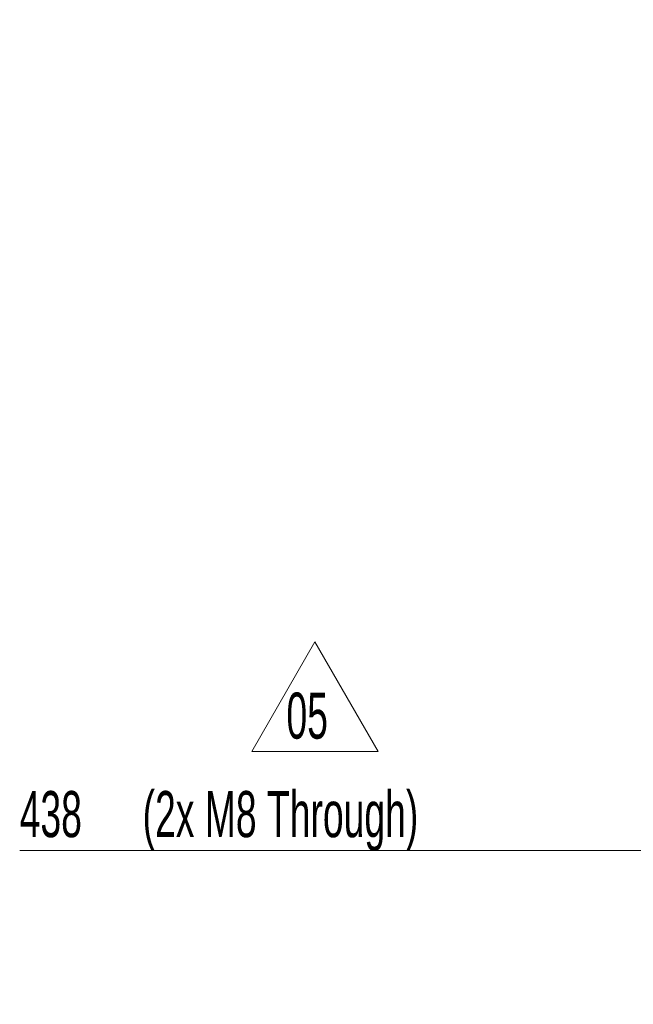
# Model space of a CAD drawing. Header units: millimetres. Extents: x 0 to 11920, y 0 to 8400.
# Tile 36 of 66: x 5923 to 6855, y 1479 to 2974. Entities that reach past the tile are written whole.
import ezdxf

# ---------------------------------------------------------------- set-up
doc = ezdxf.new("R2010")
doc.units = ezdxf.units.MM
doc.header["$LTSCALE"] = 20
doc.styles.add('SLDTEXTSTYLE0', font='TXT', dxfattribs={"width": 0.605})
doc.dimstyles.new('SLDDIMSTYLE0', dxfattribs={"dimtxt": 70, "dimasz": 70, "dimexe": 0, "dimexo": 0.0625, "dimgap": 17.5, "dimtad": 1, "dimdec": 1, "dimrnd": 1e-09, "dimzin": 12, "dimdsep": 46, "dimtxsty": 'SLDTEXTSTYLE0', "dimsah": 1, "dimcen": 0.09, "dimadec": 0, "dimazin": 3, "dimtfac": 1, "dimtofl": 0, "dimtmove": 0, "dimatfit": 3, "dimfxl": 1, "dimfrac": 2, "dimtolj": 1, "dimtzin": 12, "dimarcsym": 0})

# ---------------------------------------------------------------- blocks, each defined once
blk = doc.blocks.new('_D_14')
at = {"color": 7, "linetype": 'Continuous', "lineweight": 0}
for p, q in [((6891.8, 3630.2), (6891.8, 1682.3)), ((7329.8, 1752.5), (7329.8, 1682.3)), ((6891.8, 1712.3), (5922.9, 1712.3)), ((6891.8, 1712.3), (7329.8, 1712.3))]:
    blk.add_line(p, q, dxfattribs=at)
at = {"color": 7, "linetype": 'Continuous', "lineweight": 18}
for points in [[(6891.8, 1712.3), (6961.8, 1702.3), (6961.8, 1722.3)], [(7329.8, 1712.3), (7259.8, 1722.3), (7259.8, 1702.3)]]:
    blk.add_solid(points, dxfattribs=at)
at = {"color": 7, "linetype": 'Continuous', "lineweight": 18, "char_height": 70, "attachment_point": 1, "style": 'SLDTEXTSTYLE0'}
for s, insert in [('(2x M8 Through)', (6109.6, 1802.6)), ('438', (5922.9, 1802.6))]:
    blk.add_mtext(s, dxfattribs=dict(at, insert=insert))
blk = doc.blocks.new('SW_NOTE_0_8')
at = {"color": 0, "linetype": 'Continuous', "lineweight": 0}
for p, q in [((-52.8, 0.8), (43.1, 167)), ((43.1, 167), (139.1, 0.8)), ((139.1, 0.8), (-52.8, 0.8))]:
    blk.add_line(p, q, dxfattribs=at)
at = {"color": 0, "linetype": 'Continuous', "lineweight": 0, "insert": (0, 90.2), "char_height": 70, "attachment_point": 1, "style": 'SLDTEXTSTYLE0'}
blk.add_mtext('05', dxfattribs=at)

msp = doc.modelspace()

# ---------------------------------------------------------------- block references
at = {"color": 7, "linetype": 'Continuous', "lineweight": 0}
msp.add_blockref('SW_NOTE_0_8', (6327.99, 1861.96), dxfattribs=at)

# ---------------------------------------------------------------- dimensions: what is measured, and where the dimension line sits
at = {"color": 7, "linetype": 'Continuous', "lineweight": 18}
dim = msp.add_linear_dim(base=(7329.75, 1712.35), p1=(6891.75, 3634.17), p2=(7329.75, 1756.53), angle=0, text='<> (2x M8 Through)', dimstyle='SLDDIMSTYLE0', dxfattribs=at)
dim.commit()
dim.dimension.update_dxf_attribs({"geometry": '_D_14', "text_midpoint": (6371.84, 1712.35), "dimtype": 160})

doc.saveas('drawing.dxf')
